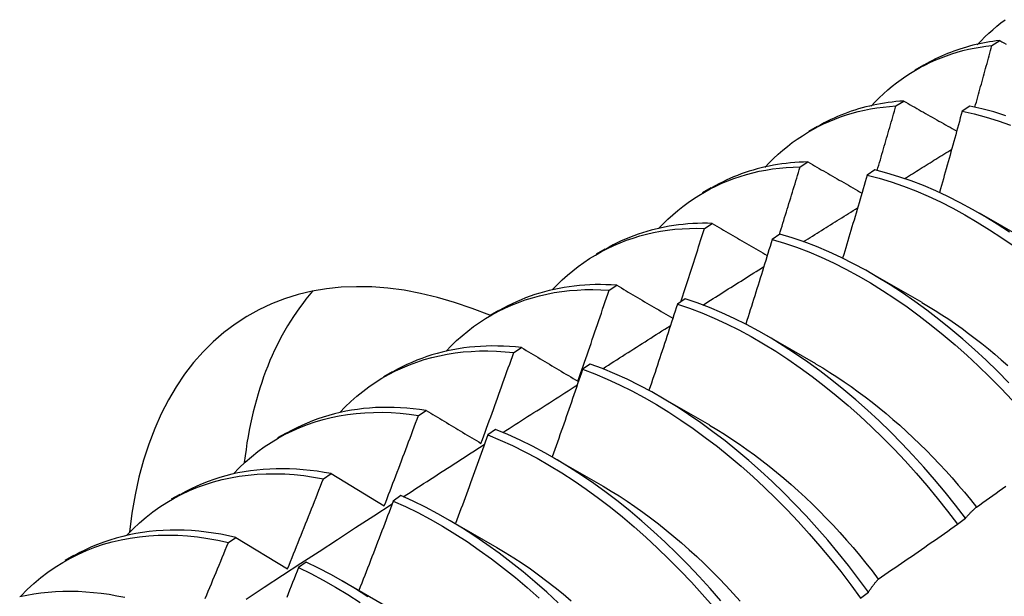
# Model space of a CAD drawing. Header units: inches. Extents: x 2 to 144, y 2 to 93.
# Tile 46 of 56: x 121.061 to 121.384, y 50.04 to 50.229. Entities that reach past the tile are written whole.
import ezdxf

# ---------------------------------------------------------------- set-up
doc = ezdxf.new("R2010")
doc.units = ezdxf.units.IN
doc.header["$LTSCALE"] = 8.616264
doc.header["$MEASUREMENT"] = 0
doc.layers.add('Visible Edges(ANSI)', color=7, linetype='Continuous', lineweight=25)

msp = doc.modelspace()

# ---------------------------------------------------------------- linework, layer by layer
at = {"layer": 'Visible Edges(ANSI)'}
for p, q in [((121.37952, 50.22073), (121.38206, 50.22232)), ((121.35436, 50.21276), (121.35717, 50.21438)), ((121.34808, 50.2009), (121.35062, 50.20251)), ((121.37229, 50.20086), (121.36977, 50.19917)), ((121.31956, 50.19267), (121.32238, 50.19429)), ((121.3167, 50.18092), (121.31923, 50.18254)), ((121.34116, 50.17995), (121.33865, 50.17826)), ((121.28476, 50.17258), (121.28758, 50.1742)), ((121.37535, 50.1659), (121.39136, 50.15668)), ((121.28537, 50.16079), (121.2879, 50.16242)), ((121.31007, 50.1589), (121.30756, 50.15719)), ((121.24997, 50.15248), (121.25278, 50.15411)), ((121.34055, 50.14581), (121.35656, 50.13659)), ((121.25409, 50.1405), (121.25662, 50.14215)), ((121.279, 50.13769), (121.27649, 50.13597)), ((121.21517, 50.13239), (121.21798, 50.13402)), ((121.30575, 50.12572), (121.32176, 50.1165)), ((121.22285, 50.12006), (121.22538, 50.12172)), ((121.18037, 50.1123), (121.18318, 50.11393)), ((121.24795, 50.11634), (121.24544, 50.11461)), ((121.27095, 50.10563), (121.28696, 50.09641)), ((121.19166, 50.09947), (121.19418, 50.10114)), ((121.14557, 50.09221), (121.14838, 50.09384)), ((121.21692, 50.09484), (121.21442, 50.0931)), ((121.23615, 50.08554), (121.25216, 50.07632)), ((121.1605, 50.07872), (121.16302, 50.08041)), ((121.16302, 50.08041), (121.18045, 50.06984)), ((121.11077, 50.07212), (121.11358, 50.07374)), ((121.18591, 50.0732), (121.1834, 50.07145)), ((121.20135, 50.06544), (121.21737, 50.05623)), ((121.36826, 50.06385), (121.37082, 50.0658)), ((121.12938, 50.05783), (121.13189, 50.05952)), ((121.13189, 50.05952), (121.14878, 50.04921)), ((121.07597, 50.05203), (121.07879, 50.05365)), ((121.1549, 50.05142), (121.1524, 50.04965)), ((121.16656, 50.04535), (121.18257, 50.03614)), ((121.33647, 50.03962), (121.33904, 50.04158))]:
    msp.add_line(p, q, dxfattribs=at)
at = {"layer": 'Visible Edges(ANSI)', "flags": 128}
for points in [[(121.37473, 50.22095), (121.37595, 50.22225), (121.37719, 50.2235), (121.37846, 50.22471), (121.37976, 50.22589), (121.38109, 50.22702), (121.38245, 50.22812), (121.38383, 50.22917)], [(121.33993, 50.20086), (121.34124, 50.20225), (121.34258, 50.20359), (121.34396, 50.20489), (121.34537, 50.20614), (121.34681, 50.20734), (121.34828, 50.2085), (121.34979, 50.20961), (121.35132, 50.21067), (121.35288, 50.21168), (121.35447, 50.21265), (121.35609, 50.21356), (121.35773, 50.21442), (121.35941, 50.21524), (121.36111, 50.216), (121.36284, 50.21671), (121.36459, 50.21737), (121.36637, 50.21798), (121.36818, 50.21853), (121.37001, 50.21903), (121.37186, 50.21948), (121.37374, 50.21987), (121.37565, 50.22021), (121.37757, 50.2205), (121.37952, 50.22073)], [(121.38206, 50.22232), (121.38093, 50.22219), (121.37981, 50.22204), (121.3787, 50.22188), (121.3776, 50.22169), (121.3765, 50.22149), (121.37541, 50.22127), (121.37433, 50.22103), (121.37326, 50.22077), (121.37219, 50.22049), (121.37114, 50.2202), (121.37009, 50.21989), (121.36905, 50.21956), (121.36802, 50.21921), (121.367, 50.21885), (121.36598, 50.21846), (121.36498, 50.21806), (121.36398, 50.21765), (121.36299, 50.21721), (121.36201, 50.21676), (121.36104, 50.2163), (121.36008, 50.21581), (121.35913, 50.21531), (121.35819, 50.21479), (121.35726, 50.21426)], [(121.37394, 50.20051), (121.37418, 50.20135), (121.37441, 50.20219), (121.37465, 50.20304), (121.37489, 50.20388), (121.37512, 50.20472), (121.37536, 50.20556), (121.37559, 50.20641), (121.37582, 50.20725), (121.37606, 50.20809), (121.37629, 50.20893), (121.37652, 50.20978), (121.37676, 50.21062), (121.37699, 50.21146), (121.37722, 50.2123), (121.37745, 50.21315), (121.37768, 50.21399), (121.37791, 50.21483), (121.37814, 50.21567), (121.37837, 50.21652), (121.3786, 50.21736), (121.37883, 50.2182), (121.37906, 50.21904), (121.37929, 50.21988), (121.37952, 50.22073)], [(121.38206, 50.22232), (121.38276, 50.22193), (121.38347, 50.22153), (121.38417, 50.22114)], [(121.30512, 50.18078), (121.30653, 50.18226), (121.30797, 50.18369), (121.30946, 50.18507), (121.31098, 50.18639), (121.31253, 50.18766), (121.31412, 50.18888), (121.31575, 50.19004), (121.31741, 50.19115), (121.3191, 50.1922), (121.32082, 50.19319), (121.32258, 50.19413), (121.32437, 50.19501), (121.32619, 50.19583), (121.32804, 50.19659), (121.32992, 50.1973), (121.33183, 50.19794), (121.33377, 50.19853), (121.33573, 50.19905), (121.33773, 50.19952), (121.33975, 50.19992), (121.34179, 50.20026), (121.34386, 50.20054), (121.34596, 50.20075), (121.34808, 50.2009)], [(121.35062, 50.20251), (121.34933, 50.20242), (121.34806, 50.20231), (121.34679, 50.20217), (121.34553, 50.20201), (121.34428, 50.20183), (121.34304, 50.20163), (121.3418, 50.2014), (121.34058, 50.20115), (121.33937, 50.20088), (121.33817, 50.20058), (121.33698, 50.20027), (121.3358, 50.19993), (121.33462, 50.19956), (121.33346, 50.19918), (121.33231, 50.19877), (121.33118, 50.19834), (121.33005, 50.19789), (121.32893, 50.19742), (121.32782, 50.19693), (121.32673, 50.19642), (121.32565, 50.19588), (121.32458, 50.19533), (121.32352, 50.19475), (121.32247, 50.19415)], [(121.34192, 50.17977), (121.34218, 50.18065), (121.34245, 50.18153), (121.34271, 50.18241), (121.34297, 50.18329), (121.34323, 50.18417), (121.34348, 50.18505), (121.34374, 50.18593), (121.344, 50.18681), (121.34426, 50.18769), (121.34452, 50.18857), (121.34477, 50.18945), (121.34503, 50.19033), (121.34529, 50.19121), (121.34554, 50.19209), (121.3458, 50.19298), (121.34605, 50.19386), (121.34631, 50.19474), (121.34656, 50.19562), (121.34682, 50.1965), (121.34707, 50.19738), (121.34732, 50.19826), (121.34758, 50.19914), (121.34783, 50.20002), (121.34808, 50.2009)], [(121.35062, 50.20251), (121.35134, 50.2021), (121.35205, 50.20169), (121.35277, 50.20128), (121.35349, 50.20088), (121.35421, 50.20047), (121.35493, 50.20006), (121.35565, 50.19965), (121.35637, 50.19924), (121.35709, 50.19883), (121.35781, 50.19842), (121.35854, 50.19801), (121.35926, 50.1976), (121.35998, 50.19719), (121.36071, 50.19678), (121.36143, 50.19637), (121.36216, 50.19596), (121.36289, 50.19555), (121.36361, 50.19514), (121.36434, 50.19473), (121.36507, 50.19432), (121.36579, 50.19391), (121.36652, 50.19349), (121.36725, 50.19308), (121.36798, 50.19267)], [(121.3841, 50.19771), (121.38013, 50.19893), (121.37619, 50.19998), (121.37229, 50.20086)], [(121.36977, 50.19917), (121.36947, 50.19806), (121.36916, 50.19696), (121.36886, 50.19585), (121.36855, 50.19474), (121.36825, 50.19363), (121.36794, 50.19253), (121.36764, 50.19142), (121.36733, 50.19031), (121.36702, 50.1892), (121.36671, 50.18809), (121.36641, 50.18699), (121.3661, 50.18588), (121.36579, 50.18477), (121.36548, 50.18366), (121.36517, 50.18256), (121.36485, 50.18145), (121.36454, 50.18034), (121.36423, 50.17923), (121.36392, 50.17812), (121.3636, 50.17701), (121.36329, 50.17591), (121.36297, 50.1748), (121.36266, 50.17369), (121.36234, 50.17258)], [(121.36977, 50.19917), (121.37368, 50.19829), (121.37762, 50.19722), (121.38159, 50.19599), (121.38558, 50.19458)], [(121.3509, 50.17711), (121.35155, 50.17751), (121.35219, 50.17791), (121.35283, 50.17831), (121.35347, 50.17871), (121.35412, 50.17911), (121.35476, 50.17951), (121.3554, 50.17991), (121.35604, 50.18031), (121.35669, 50.1807), (121.35733, 50.1811), (121.35797, 50.1815), (121.35861, 50.1819), (121.35925, 50.1823), (121.3599, 50.1827), (121.36054, 50.1831), (121.36118, 50.1835), (121.36182, 50.1839), (121.36247, 50.18429), (121.36311, 50.18469), (121.36375, 50.18509), (121.36439, 50.18549), (121.36504, 50.18589), (121.36568, 50.18629), (121.36632, 50.18668)], [(121.27031, 50.16069), (121.27182, 50.16227), (121.27336, 50.16379), (121.27495, 50.16524), (121.27658, 50.16664), (121.27826, 50.16797), (121.27997, 50.16925), (121.28172, 50.17046), (121.28351, 50.17161), (121.28533, 50.17269), (121.28719, 50.17371), (121.28909, 50.17467), (121.29102, 50.17556), (121.29299, 50.17638), (121.29499, 50.17714), (121.29703, 50.17783), (121.2991, 50.17845), (121.30119, 50.179), (121.30332, 50.17949), (121.30548, 50.1799), (121.30767, 50.18025), (121.30989, 50.18053), (121.31213, 50.18073), (121.3144, 50.18086), (121.3167, 50.18092)], [(121.31923, 50.18254), (121.31778, 50.18251), (121.31635, 50.18244), (121.31492, 50.18235), (121.3135, 50.18223), (121.31209, 50.18208), (121.31069, 50.1819), (121.30931, 50.1817), (121.30794, 50.18147), (121.30657, 50.1812), (121.30522, 50.18092), (121.30389, 50.1806), (121.30256, 50.18026), (121.30125, 50.17988), (121.29995, 50.17949), (121.29866, 50.17906), (121.29738, 50.17861), (121.29612, 50.17813), (121.29487, 50.17762), (121.29364, 50.17709), (121.29242, 50.17653), (121.29121, 50.17595), (121.29002, 50.17534), (121.28884, 50.17471), (121.28767, 50.17404)], [(121.30989, 50.15878), (121.31018, 50.1597), (121.31047, 50.16062), (121.31076, 50.16155), (121.31104, 50.16247), (121.31133, 50.16339), (121.31162, 50.16431), (121.3119, 50.16524), (121.31219, 50.16616), (121.31248, 50.16708), (121.31276, 50.168), (121.31304, 50.16893), (121.31333, 50.16985), (121.31361, 50.17077), (121.31389, 50.17169), (121.31418, 50.17262), (121.31446, 50.17354), (121.31474, 50.17446), (121.31502, 50.17538), (121.3153, 50.17631), (121.31558, 50.17723), (121.31586, 50.17815), (121.31614, 50.17908), (121.31642, 50.18), (121.3167, 50.18092)], [(121.31923, 50.18254), (121.31997, 50.18212), (121.3207, 50.1817), (121.32143, 50.18128), (121.32216, 50.18085), (121.32289, 50.18043), (121.32363, 50.18001), (121.32436, 50.17959), (121.3251, 50.17916), (121.32583, 50.17874), (121.32657, 50.17832), (121.3273, 50.17789), (121.32804, 50.17747), (121.32878, 50.17705), (121.32952, 50.17662), (121.33026, 50.1762), (121.331, 50.17577), (121.33174, 50.17535), (121.33248, 50.17492), (121.33322, 50.1745), (121.33396, 50.17407), (121.3347, 50.17365), (121.33545, 50.17322), (121.33619, 50.17279), (121.33694, 50.17237)], [(121.33865, 50.17826), (121.33832, 50.17712), (121.33799, 50.17599), (121.33766, 50.17486), (121.33733, 50.17372), (121.337, 50.17259), (121.33667, 50.17146), (121.33634, 50.17032), (121.33601, 50.16919), (121.33567, 50.16806), (121.33534, 50.16692), (121.33501, 50.16579), (121.33467, 50.16466), (121.33434, 50.16352), (121.334, 50.16239), (121.33367, 50.16126), (121.33333, 50.16013), (121.33299, 50.15899), (121.33265, 50.15786), (121.33231, 50.15673), (121.33197, 50.15559), (121.33163, 50.15446), (121.33129, 50.15333), (121.33095, 50.15219), (121.33061, 50.15106)], [(121.33865, 50.17826), (121.34259, 50.17721), (121.34656, 50.17599), (121.35055, 50.1746), (121.35456, 50.17304), (121.35858, 50.17131), (121.36262, 50.16943), (121.36666, 50.16739), (121.37069, 50.16519), (121.37473, 50.16285), (121.37875, 50.16036), (121.38277, 50.15772), (121.38676, 50.15495)], [(121.38527, 50.15955), (121.38126, 50.16217), (121.37723, 50.16465), (121.3732, 50.16699), (121.36916, 50.16917), (121.36512, 50.1712), (121.36109, 50.17307), (121.35707, 50.17478), (121.35306, 50.17633), (121.34907, 50.17771), (121.3451, 50.17892), (121.34116, 50.17995)], [(121.3178, 50.15643), (121.31854, 50.15689), (121.31928, 50.15735), (121.32001, 50.15781), (121.32075, 50.15828), (121.32149, 50.15874), (121.32223, 50.1592), (121.32297, 50.15966), (121.3237, 50.16013), (121.32444, 50.16059), (121.32518, 50.16105), (121.32592, 50.16151), (121.32666, 50.16198), (121.3274, 50.16244), (121.32813, 50.1629), (121.32887, 50.16336), (121.32961, 50.16382), (121.33035, 50.16429), (121.33109, 50.16475), (121.33183, 50.16521), (121.33256, 50.16567), (121.3333, 50.16613), (121.33404, 50.16659), (121.33478, 50.16706), (121.33552, 50.16752)], [(121.2879, 50.16242), (121.28629, 50.16245), (121.28468, 50.16245), (121.28309, 50.16241), (121.28151, 50.16234), (121.27994, 50.16223), (121.27839, 50.16209), (121.27684, 50.16192), (121.27532, 50.16171), (121.2738, 50.16147), (121.2723, 50.1612), (121.27081, 50.16089), (121.26934, 50.16055), (121.26788, 50.16017), (121.26644, 50.15977), (121.26501, 50.15933), (121.2636, 50.15886), (121.2622, 50.15835), (121.26082, 50.15782), (121.25945, 50.15725), (121.25811, 50.15665), (121.25677, 50.15602), (121.25546, 50.15536), (121.25416, 50.15467), (121.25288, 50.15394)], [(121.2879, 50.16242), (121.28865, 50.16199), (121.28939, 50.16155), (121.29013, 50.16112), (121.29088, 50.16068), (121.29163, 50.16025), (121.29237, 50.15981), (121.29312, 50.15937), (121.29387, 50.15894), (121.29462, 50.1585), (121.29537, 50.15806), (121.29612, 50.15763), (121.29687, 50.15719), (121.29762, 50.15675), (121.29838, 50.15631), (121.29913, 50.15587), (121.29988, 50.15544), (121.30064, 50.155), (121.30139, 50.15456), (121.30215, 50.15412), (121.30291, 50.15368), (121.30366, 50.15324), (121.30442, 50.1528), (121.30518, 50.15236), (121.30594, 50.15192)], [(121.2355, 50.14062), (121.2371, 50.14229), (121.23875, 50.14389), (121.24045, 50.14542), (121.24219, 50.14689), (121.24398, 50.14829), (121.24581, 50.14961), (121.24769, 50.15087), (121.24961, 50.15205), (121.25157, 50.15317), (121.25358, 50.15421), (121.25562, 50.15517), (121.2577, 50.15607), (121.25982, 50.15689), (121.26197, 50.15763), (121.26417, 50.1583), (121.26639, 50.15889), (121.26866, 50.1594), (121.27095, 50.15984), (121.27328, 50.1602), (121.27564, 50.16048), (121.27803, 50.16068), (121.28045, 50.16079), (121.2829, 50.16083), (121.28537, 50.16079)], [(121.27756, 50.13671), (121.27789, 50.13771), (121.27822, 50.13871), (121.27855, 50.13972), (121.27888, 50.14072), (121.27921, 50.14172), (121.27954, 50.14273), (121.27987, 50.14373), (121.2802, 50.14473), (121.28053, 50.14573), (121.28085, 50.14674), (121.28118, 50.14774), (121.2815, 50.14874), (121.28183, 50.14975), (121.28215, 50.15075), (121.28248, 50.15176), (121.2828, 50.15276), (121.28313, 50.15376), (121.28345, 50.15477), (121.28377, 50.15577), (121.28409, 50.15677), (121.28441, 50.15778), (121.28473, 50.15878), (121.28505, 50.15978), (121.28537, 50.16079)], [(121.38503, 50.11021), (121.38134, 50.11395), (121.37759, 50.11759), (121.37379, 50.12111), (121.36995, 50.12451), (121.36607, 50.12779), (121.36215, 50.13095), (121.3582, 50.13398), (121.35423, 50.13687), (121.35023, 50.13963), (121.34622, 50.14225), (121.34219, 50.14472), (121.33816, 50.14705), (121.33412, 50.14922), (121.33008, 50.15124), (121.32605, 50.15311), (121.32203, 50.15481), (121.31802, 50.15634), (121.31403, 50.15771), (121.31007, 50.1589)], [(121.30756, 50.15719), (121.3072, 50.15603), (121.30685, 50.15488), (121.30649, 50.15372), (121.30614, 50.15256), (121.30578, 50.15141), (121.30542, 50.15025), (121.30507, 50.14909), (121.30471, 50.14794), (121.30435, 50.14678), (121.30399, 50.14563), (121.30363, 50.14447), (121.30327, 50.14331), (121.30291, 50.14216), (121.30255, 50.141), (121.30218, 50.13984), (121.30182, 50.13869), (121.30146, 50.13753), (121.30109, 50.13638), (121.30073, 50.13522), (121.30036, 50.13406), (121.3, 50.13291), (121.29963, 50.13175), (121.29926, 50.1306), (121.29889, 50.12944)], [(121.30756, 50.15719), (121.31152, 50.15599), (121.31551, 50.15461), (121.31952, 50.15306), (121.32355, 50.15135), (121.32758, 50.14947), (121.33162, 50.14744), (121.33566, 50.14525), (121.33969, 50.14291), (121.34371, 50.14043), (121.34773, 50.1378), (121.35172, 50.13503), (121.35569, 50.13213), (121.35964, 50.12909), (121.36355, 50.12592), (121.36743, 50.12263), (121.37127, 50.11922), (121.37506, 50.11569), (121.37881, 50.11205), (121.3825, 50.1083), (121.38613, 50.10444)], [(121.28484, 50.13566), (121.28567, 50.13619), (121.2865, 50.13671), (121.28733, 50.13724), (121.28817, 50.13776), (121.289, 50.13829), (121.28983, 50.13882), (121.29066, 50.13934), (121.29149, 50.13987), (121.29233, 50.14039), (121.29316, 50.14092), (121.29399, 50.14144), (121.29482, 50.14197), (121.29566, 50.14249), (121.29649, 50.14302), (121.29732, 50.14354), (121.29815, 50.14407), (121.29899, 50.14459), (121.29982, 50.14512), (121.30065, 50.14564), (121.30148, 50.14617), (121.30232, 50.14669), (121.30315, 50.14722), (121.30398, 50.14774), (121.30481, 50.14826)], [(121.25662, 50.14215), (121.25483, 50.14226), (121.25306, 50.14233), (121.2513, 50.14236), (121.24956, 50.14234), (121.24783, 50.14229), (121.24611, 50.1422), (121.24441, 50.14206), (121.24272, 50.14189), (121.24105, 50.14168), (121.2394, 50.14142), (121.23776, 50.14113), (121.23614, 50.1408), (121.23453, 50.14043), (121.23294, 50.14002), (121.23137, 50.13957), (121.22982, 50.13909), (121.22829, 50.13856), (121.22677, 50.138), (121.22527, 50.1374), (121.22379, 50.13676), (121.22233, 50.13609), (121.2209, 50.13538), (121.21948, 50.13463), (121.21808, 50.13385)], [(121.20069, 50.12054), (121.20239, 50.1223), (121.20414, 50.12399), (121.20594, 50.1256), (121.2078, 50.12714), (121.20971, 50.12859), (121.21167, 50.12997), (121.21367, 50.13127), (121.21573, 50.13248), (121.21783, 50.13362), (121.21997, 50.13468), (121.22216, 50.13565), (121.22439, 50.13654), (121.22666, 50.13735), (121.22898, 50.13807), (121.23133, 50.13871), (121.23372, 50.13926), (121.23615, 50.13972), (121.23861, 50.1401), (121.24111, 50.14039), (121.24365, 50.14059), (121.24621, 50.14071), (121.24881, 50.14073), (121.25144, 50.14066), (121.25409, 50.1405)], [(121.24387, 50.1107), (121.24431, 50.11194), (121.24474, 50.11318), (121.24518, 50.11442), (121.24561, 50.11566), (121.24604, 50.1169), (121.24647, 50.11815), (121.2469, 50.11939), (121.24733, 50.12063), (121.24776, 50.12187), (121.24819, 50.12311), (121.24861, 50.12435), (121.24904, 50.12559), (121.24947, 50.12684), (121.24989, 50.12808), (121.25031, 50.12932), (121.25074, 50.13056), (121.25116, 50.1318), (121.25158, 50.13305), (121.252, 50.13429), (121.25242, 50.13553), (121.25284, 50.13677), (121.25326, 50.13802), (121.25367, 50.13926), (121.25409, 50.1405)], [(121.25662, 50.14215), (121.25737, 50.1417), (121.25813, 50.14125), (121.25889, 50.1408), (121.25965, 50.14036), (121.26041, 50.13991), (121.26117, 50.13946), (121.26193, 50.13901), (121.26269, 50.13856), (121.26345, 50.13811), (121.26422, 50.13766), (121.26498, 50.13721), (121.26575, 50.13676), (121.26651, 50.13631), (121.26728, 50.13586), (121.26805, 50.1354), (121.26881, 50.13495), (121.26958, 50.1345), (121.27035, 50.13405), (121.27112, 50.13359), (121.27189, 50.13314), (121.27266, 50.13269), (121.27344, 50.13223), (121.27421, 50.13178), (121.27498, 50.13132)], [(121.27649, 50.13597), (121.27611, 50.1348), (121.27573, 50.13362), (121.27535, 50.13244), (121.27497, 50.13126), (121.27458, 50.13009), (121.2742, 50.12891), (121.27382, 50.12773), (121.27343, 50.12655), (121.27304, 50.12538), (121.27266, 50.1242), (121.27227, 50.12302), (121.27188, 50.12185), (121.2715, 50.12067), (121.27111, 50.11949), (121.27072, 50.11832), (121.27033, 50.11714), (121.26994, 50.11596), (121.26955, 50.11479), (121.26915, 50.11361), (121.26876, 50.11243), (121.26837, 50.11126), (121.26797, 50.11008), (121.26758, 50.1089), (121.26718, 50.10773)], [(121.27649, 50.13597), (121.28048, 50.13461), (121.28449, 50.13308), (121.28851, 50.13138), (121.29254, 50.12952), (121.29658, 50.12749), (121.30062, 50.12531), (121.30465, 50.12298), (121.30868, 50.1205), (121.31269, 50.11788), (121.31668, 50.11512), (121.32066, 50.11222), (121.3246, 50.10918), (121.32852, 50.10602), (121.3324, 50.10274), (121.33624, 50.09933), (121.34003, 50.0958), (121.34378, 50.09216), (121.34747, 50.08842), (121.35111, 50.08456), (121.35468, 50.08061), (121.35819, 50.07655), (121.36162, 50.07241), (121.36498, 50.06817), (121.36826, 50.06385)], [(121.37082, 50.0658), (121.36754, 50.07012), (121.36418, 50.07435), (121.36074, 50.07849), (121.35722, 50.08254), (121.35365, 50.08648), (121.35001, 50.09033), (121.34631, 50.09407), (121.34256, 50.0977), (121.33876, 50.10121), (121.33492, 50.10461), (121.33103, 50.10789), (121.32712, 50.11104), (121.32317, 50.11406), (121.31919, 50.11695), (121.3152, 50.11971), (121.31118, 50.12232), (121.30716, 50.12479), (121.30312, 50.12711), (121.29908, 50.12927), (121.29505, 50.13129), (121.29102, 50.13314), (121.28699, 50.13483), (121.28299, 50.13635), (121.279, 50.13769)], [(121.35655, 50.13651), (121.35875, 50.1352), (121.36096, 50.13385), (121.36316, 50.13244), (121.36535, 50.13099), (121.36754, 50.12949), (121.36972, 50.12794), (121.37189, 50.12635), (121.37405, 50.12471), (121.3762, 50.12303), (121.37834, 50.1213), (121.38047, 50.11953), (121.38258, 50.11771), (121.38468, 50.11586)], [(121.25201, 50.11481), (121.25293, 50.1154), (121.25386, 50.11599), (121.25478, 50.11658), (121.25571, 50.11717), (121.25663, 50.11776), (121.25756, 50.11835), (121.25848, 50.11893), (121.25941, 50.11952), (121.26033, 50.12011), (121.26126, 50.1207), (121.26218, 50.12129), (121.26311, 50.12188), (121.26403, 50.12247), (121.26496, 50.12305), (121.26588, 50.12364), (121.26681, 50.12423), (121.26773, 50.12482), (121.26866, 50.12541), (121.26958, 50.12599), (121.27051, 50.12658), (121.27143, 50.12717), (121.27236, 50.12775), (121.27329, 50.12834), (121.27421, 50.12893)], [(121.16588, 50.10047), (121.16767, 50.10233), (121.16953, 50.1041), (121.17144, 50.10578), (121.17341, 50.10738), (121.17544, 50.1089), (121.17752, 50.11032), (121.17966, 50.11166), (121.18185, 50.1129), (121.18409, 50.11406), (121.18638, 50.11512), (121.18872, 50.1161), (121.1911, 50.11698), (121.19353, 50.11777), (121.196, 50.11846), (121.19852, 50.11906), (121.20108, 50.11956), (121.20368, 50.11997), (121.20631, 50.12028), (121.20898, 50.12049), (121.21169, 50.12061), (121.21444, 50.12062), (121.21721, 50.12054), (121.22002, 50.12035), (121.22285, 50.12006)], [(121.22538, 50.12172), (121.22342, 50.12192), (121.22148, 50.12208), (121.21956, 50.12218), (121.21764, 50.12224), (121.21575, 50.12225), (121.21387, 50.12221), (121.21201, 50.12213), (121.21016, 50.122), (121.20833, 50.12182), (121.20652, 50.1216), (121.20473, 50.12133), (121.20295, 50.12101), (121.2012, 50.12065), (121.19946, 50.12025), (121.19774, 50.1198), (121.19605, 50.1193), (121.19437, 50.11876), (121.19272, 50.11818), (121.19109, 50.11755), (121.18948, 50.11688), (121.1879, 50.11616), (121.18633, 50.1154), (121.18479, 50.1146), (121.18328, 50.11375)], [(121.21214, 50.09034), (121.2126, 50.09157), (121.21305, 50.09281), (121.21351, 50.09405), (121.21396, 50.09528), (121.21441, 50.09652), (121.21487, 50.09776), (121.21532, 50.099), (121.21577, 50.10023), (121.21622, 50.10147), (121.21666, 50.10271), (121.21711, 50.10395), (121.21756, 50.10519), (121.218, 50.10643), (121.21845, 50.10767), (121.21889, 50.1089), (121.21934, 50.11014), (121.21978, 50.11138), (121.22022, 50.11262), (121.22066, 50.11386), (121.2211, 50.1151), (121.22154, 50.11634), (121.22198, 50.11758), (121.22242, 50.11882), (121.22285, 50.12006)], [(121.22538, 50.12172), (121.22614, 50.12126), (121.2269, 50.12081), (121.22766, 50.12035), (121.22843, 50.1199), (121.22919, 50.11944), (121.22996, 50.11899), (121.23072, 50.11853), (121.23149, 50.11807), (121.23226, 50.11761), (121.23303, 50.11716), (121.2338, 50.1167), (121.23457, 50.11624), (121.23534, 50.11578), (121.23611, 50.11532), (121.23688, 50.11486), (121.23766, 50.1144), (121.23843, 50.11394), (121.23921, 50.11348), (121.23998, 50.11302), (121.24076, 50.11255), (121.24154, 50.11209), (121.24231, 50.11163), (121.24309, 50.11117), (121.24387, 50.1107)], [(121.32175, 50.11643), (121.32409, 50.11504), (121.32643, 50.1136), (121.32876, 50.1121), (121.33109, 50.11054), (121.33341, 50.10893), (121.33572, 50.10727), (121.33802, 50.10556), (121.34031, 50.10379), (121.34259, 50.10198), (121.34485, 50.10012), (121.3471, 50.0982), (121.34933, 50.09625), (121.35155, 50.09424), (121.35374, 50.09219), (121.35592, 50.0901), (121.35808, 50.08796), (121.36021, 50.08578), (121.36232, 50.08356), (121.36441, 50.0813), (121.36647, 50.07901), (121.36851, 50.07667), (121.37051, 50.0743), (121.37249, 50.07189), (121.37444, 50.06944)], [(121.24544, 50.11461), (121.24504, 50.11341), (121.24463, 50.11222), (121.24422, 50.11102), (121.24381, 50.10982), (121.2434, 50.10863), (121.24299, 50.10743), (121.24258, 50.10624), (121.24217, 50.10504), (121.24176, 50.10384), (121.24134, 50.10265), (121.24093, 50.10145), (121.24051, 50.10026), (121.2401, 50.09906), (121.23968, 50.09787), (121.23926, 50.09667), (121.23885, 50.09548), (121.23843, 50.09428), (121.23801, 50.09309), (121.23759, 50.09189), (121.23717, 50.0907), (121.23675, 50.0895), (121.23633, 50.08831), (121.2359, 50.08711), (121.23548, 50.08592)], [(121.24544, 50.11461), (121.24945, 50.11309), (121.25348, 50.11141), (121.25751, 50.10956), (121.26154, 50.10755), (121.26558, 50.10538), (121.26962, 50.10305), (121.27364, 50.10058), (121.27765, 50.09796), (121.28165, 50.09521), (121.28562, 50.09231), (121.28957, 50.08928), (121.29348, 50.08612), (121.29737, 50.08284), (121.30121, 50.07944), (121.30501, 50.07592), (121.30875, 50.07228), (121.31245, 50.06854), (121.31609, 50.06469), (121.31967, 50.06074), (121.32318, 50.05669), (121.32662, 50.05255), (121.32998, 50.04832), (121.33327, 50.04401), (121.33647, 50.03962)], [(121.33904, 50.04158), (121.33583, 50.04596), (121.33254, 50.05027), (121.32917, 50.05449), (121.32573, 50.05863), (121.32221, 50.06267), (121.31863, 50.06661), (121.31498, 50.07045), (121.31128, 50.07419), (121.30753, 50.07781), (121.30373, 50.08132), (121.29988, 50.08472), (121.296, 50.08799), (121.29208, 50.09114), (121.28813, 50.09416), (121.28416, 50.09704), (121.28016, 50.09979), (121.27615, 50.1024), (121.27212, 50.10486), (121.26809, 50.10717), (121.26405, 50.10933), (121.26001, 50.11133), (121.25598, 50.11317), (121.25196, 50.11484), (121.24795, 50.11634)], [(121.2193, 50.09387), (121.22031, 50.09453), (121.22133, 50.09518), (121.22235, 50.09583), (121.22336, 50.09649), (121.22438, 50.09714), (121.2254, 50.09779), (121.22642, 50.09844), (121.22743, 50.0991), (121.22845, 50.09975), (121.22947, 50.1004), (121.23048, 50.10105), (121.2315, 50.1017), (121.23252, 50.10236), (121.23354, 50.10301), (121.23455, 50.10366), (121.23557, 50.10431), (121.23659, 50.10496), (121.23761, 50.10561), (121.23862, 50.10626), (121.23964, 50.10692), (121.24066, 50.10757), (121.24168, 50.10822), (121.2427, 50.10887), (121.24371, 50.10952)], [(121.13107, 50.0804), (121.13296, 50.08235), (121.13491, 50.0842), (121.13694, 50.08596), (121.13902, 50.08763), (121.14117, 50.0892), (121.14338, 50.09066), (121.14565, 50.09204), (121.14798, 50.09331), (121.15036, 50.09448), (121.1528, 50.09555), (121.15529, 50.09651), (121.15783, 50.09738), (121.16042, 50.09814), (121.16305, 50.0988), (121.16574, 50.09935), (121.16846, 50.0998), (121.17123, 50.10014), (121.17404, 50.10037), (121.17689, 50.1005), (121.17977, 50.10051), (121.1827, 50.10042), (121.18565, 50.10021), (121.18864, 50.0999), (121.19166, 50.09947)], [(121.19418, 50.10114), (121.19205, 50.10144), (121.18994, 50.10169), (121.18784, 50.10189), (121.18576, 50.10203), (121.1837, 50.10211), (121.18166, 50.10214), (121.17963, 50.10212), (121.17762, 50.10204), (121.17563, 50.10191), (121.17366, 50.10172), (121.17171, 50.10148), (121.16978, 50.10119), (121.16787, 50.10085), (121.16599, 50.10045), (121.16412, 50.1), (121.16229, 50.0995), (121.16047, 50.09895), (121.15868, 50.09835), (121.15691, 50.09769), (121.15517, 50.09699), (121.15346, 50.09623), (121.15177, 50.09543), (121.15011, 50.09457), (121.14848, 50.09366)], [(121.19418, 50.10114), (121.19492, 50.10069), (121.19566, 50.10025), (121.1964, 50.0998), (121.19714, 50.09935), (121.19788, 50.09891), (121.19863, 50.09846), (121.19937, 50.09801), (121.20011, 50.09756), (121.20086, 50.09712), (121.20161, 50.09667), (121.20235, 50.09622), (121.2031, 50.09577), (121.20385, 50.09532), (121.2046, 50.09487), (121.20535, 50.09442), (121.2061, 50.09396), (121.20685, 50.09351), (121.20761, 50.09306), (121.20836, 50.09261), (121.20912, 50.09215), (121.20987, 50.0917), (121.21063, 50.09125), (121.21139, 50.09079), (121.21214, 50.09034)], [(121.18045, 50.06984), (121.18092, 50.07107), (121.1814, 50.0723), (121.18188, 50.07354), (121.18235, 50.07477), (121.18282, 50.076), (121.1833, 50.07724), (121.18377, 50.07847), (121.18424, 50.0797), (121.18471, 50.08094), (121.18518, 50.08217), (121.18565, 50.08341), (121.18611, 50.08464), (121.18658, 50.08588), (121.18705, 50.08711), (121.18751, 50.08835), (121.18798, 50.08958), (121.18844, 50.09082), (121.1889, 50.09205), (121.18936, 50.09329), (121.18982, 50.09452), (121.19028, 50.09576), (121.19074, 50.097), (121.1912, 50.09823), (121.19166, 50.09947)], [(121.29071, 50.03877), (121.28719, 50.0428), (121.28361, 50.04674), (121.27996, 50.05057), (121.27626, 50.0543), (121.2725, 50.05793), (121.2687, 50.06143), (121.26485, 50.06483), (121.26097, 50.0681), (121.25705, 50.07124), (121.2531, 50.07425), (121.24912, 50.07713), (121.24512, 50.07987), (121.24111, 50.08247), (121.23708, 50.08493), (121.23305, 50.08723), (121.22901, 50.08937), (121.22498, 50.09136), (121.22094, 50.09319), (121.21692, 50.09484)], [(121.28695, 50.09635), (121.28943, 50.09488), (121.2919, 50.09335), (121.29437, 50.09175), (121.29683, 50.09009), (121.29928, 50.08837), (121.30172, 50.08659), (121.30415, 50.08476), (121.30657, 50.08287), (121.30897, 50.08092), (121.31136, 50.07892), (121.31372, 50.07686), (121.31607, 50.07476), (121.3184, 50.0726), (121.32071, 50.07039), (121.323, 50.06814), (121.32526, 50.06584), (121.32749, 50.06349), (121.3297, 50.0611), (121.33188, 50.05867), (121.33403, 50.05619), (121.33615, 50.05367), (121.33823, 50.05112), (121.34029, 50.04852), (121.3423, 50.04589)], [(121.21442, 50.0931), (121.21398, 50.09189), (121.21355, 50.09068), (121.21311, 50.08946), (121.21268, 50.08825), (121.21224, 50.08704), (121.2118, 50.08583), (121.21136, 50.08462), (121.21092, 50.0834), (121.21048, 50.08219), (121.21004, 50.08098), (121.2096, 50.07977), (121.20916, 50.07856), (121.20871, 50.07735), (121.20827, 50.07614), (121.20783, 50.07493), (121.20738, 50.07372), (121.20693, 50.07251), (121.20649, 50.0713), (121.20604, 50.07009), (121.20559, 50.06888), (121.20514, 50.06767), (121.20469, 50.06646), (121.20424, 50.06525), (121.20379, 50.06404)], [(121.21442, 50.0931), (121.21844, 50.09143), (121.22247, 50.08959), (121.22651, 50.08759), (121.23055, 50.08544), (121.23458, 50.08312), (121.2386, 50.08066), (121.24262, 50.07805), (121.24661, 50.0753), (121.25059, 50.07241), (121.25453, 50.06938), (121.25845, 50.06623), (121.26233, 50.06295), (121.26618, 50.05955), (121.26998, 50.05603), (121.27373, 50.0524), (121.27743, 50.04866), (121.28107, 50.04482), (121.28465, 50.04087), (121.28817, 50.03683)], [(121.1867, 50.07285), (121.1878, 50.07357), (121.18891, 50.07428), (121.19002, 50.075), (121.19113, 50.07572), (121.19224, 50.07644), (121.19335, 50.07715), (121.19446, 50.07787), (121.19557, 50.07859), (121.19668, 50.0793), (121.19779, 50.08002), (121.1989, 50.08074), (121.20001, 50.08145), (121.20112, 50.08217), (121.20223, 50.08288), (121.20334, 50.0836), (121.20445, 50.08432), (121.20556, 50.08503), (121.20667, 50.08575), (121.20777, 50.08646), (121.20888, 50.08718), (121.20999, 50.08789), (121.2111, 50.08861), (121.21221, 50.08932), (121.21332, 50.09003)], [(121.16302, 50.08041), (121.16072, 50.08083), (121.15843, 50.08118), (121.15617, 50.08148), (121.15392, 50.08171), (121.15168, 50.08188), (121.14947, 50.08199), (121.14728, 50.08203), (121.1451, 50.08201), (121.14295, 50.08193), (121.14082, 50.08179), (121.13871, 50.08159), (121.13662, 50.08133), (121.13456, 50.08101), (121.13253, 50.08063), (121.13051, 50.08019), (121.12853, 50.07969), (121.12657, 50.07913), (121.12464, 50.07851), (121.12273, 50.07783), (121.12086, 50.0771), (121.11902, 50.0763), (121.1172, 50.07545), (121.11542, 50.07455), (121.11367, 50.07358)], [(121.09626, 50.06033), (121.09824, 50.06237), (121.1003, 50.06431), (121.10243, 50.06615), (121.10464, 50.06787), (121.10691, 50.06949), (121.10925, 50.071), (121.11165, 50.0724), (121.11412, 50.0737), (121.11664, 50.07488), (121.11923, 50.07594), (121.12187, 50.0769), (121.12457, 50.07774), (121.12732, 50.07847), (121.13012, 50.07909), (121.13298, 50.07958), (121.13587, 50.07996), (121.13882, 50.08023), (121.1418, 50.08037), (121.14483, 50.0804), (121.14789, 50.08031), (121.15099, 50.0801), (121.15413, 50.07976), (121.1573, 50.0793), (121.1605, 50.07872)], [(121.14878, 50.04921), (121.14928, 50.05044), (121.14978, 50.05167), (121.15028, 50.0529), (121.15077, 50.05412), (121.15127, 50.05535), (121.15176, 50.05658), (121.15225, 50.05781), (121.15274, 50.05904), (121.15323, 50.06026), (121.15372, 50.06149), (121.15421, 50.06272), (121.1547, 50.06395), (121.15519, 50.06518), (121.15568, 50.06641), (121.15616, 50.06764), (121.15665, 50.06887), (121.15713, 50.0701), (121.15762, 50.07133), (121.1581, 50.07256), (121.15858, 50.0738), (121.15906, 50.07503), (121.15954, 50.07626), (121.16002, 50.07749), (121.1605, 50.07872)], [(121.25215, 50.07627), (121.25477, 50.07472), (121.25738, 50.07309), (121.25998, 50.0714), (121.26257, 50.06964), (121.26515, 50.06781), (121.26772, 50.06591), (121.27028, 50.06395), (121.27282, 50.06193), (121.27535, 50.05985), (121.27786, 50.0577), (121.28034, 50.0555), (121.28281, 50.05324), (121.28525, 50.05093), (121.28767, 50.04856), (121.29006, 50.04615), (121.29242, 50.04368), (121.29475, 50.04116), (121.29705, 50.03859)], [(121.37444, 50.06944), (121.37551, 50.0702), (121.37658, 50.07097), (121.37765, 50.07173), (121.37872, 50.0725), (121.37979, 50.07326), (121.38086, 50.07403), (121.38193, 50.0748), (121.38299, 50.07557), (121.38406, 50.07634)], [(121.1834, 50.07145), (121.18294, 50.07022), (121.18248, 50.069), (121.18202, 50.06778), (121.18156, 50.06656), (121.18109, 50.06533), (121.18063, 50.06411), (121.18016, 50.06289), (121.1797, 50.06167), (121.17923, 50.06044), (121.17876, 50.05922), (121.17829, 50.058), (121.17782, 50.05678), (121.17735, 50.05556), (121.17688, 50.05434), (121.17641, 50.05312), (121.17594, 50.0519), (121.17547, 50.05068), (121.17499, 50.04946), (121.17452, 50.04824), (121.17404, 50.04702), (121.17357, 50.0458), (121.17309, 50.04458), (121.17261, 50.04336), (121.17214, 50.04214)], [(121.1834, 50.07145), (121.18744, 50.06963), (121.19147, 50.06764), (121.19551, 50.06549), (121.19955, 50.06319), (121.20357, 50.06074), (121.20758, 50.05813), (121.21158, 50.05539), (121.21555, 50.0525), (121.2195, 50.04949), (121.22342, 50.04634), (121.2273, 50.04306), (121.23115, 50.03966)], [(121.23747, 50.03805), (121.23367, 50.04155), (121.22982, 50.04494), (121.22594, 50.0482), (121.22201, 50.05134), (121.21806, 50.05435), (121.21409, 50.05722), (121.21009, 50.05996), (121.20608, 50.06255), (121.20205, 50.06499), (121.19802, 50.06728), (121.19398, 50.06942), (121.18994, 50.07139), (121.18591, 50.0732)], [(121.1352, 50.03932), (121.14117, 50.04323), (121.14715, 50.04714), (121.15313, 50.05104), (121.15911, 50.05494), (121.1651, 50.05883), (121.17108, 50.06272), (121.17706, 50.06661), (121.18305, 50.07049)], [(121.37082, 50.0658), (121.37097, 50.06596), (121.37111, 50.06613), (121.37126, 50.06629), (121.37141, 50.06645), (121.37155, 50.06661), (121.3717, 50.06677), (121.37185, 50.06693), (121.372, 50.06708), (121.37214, 50.06724), (121.37229, 50.06739), (121.37244, 50.06755), (121.37259, 50.0677), (121.37275, 50.06785), (121.3729, 50.068), (121.37305, 50.06815), (121.3732, 50.0683), (121.37335, 50.06845), (121.37351, 50.06859), (121.37366, 50.06874), (121.37382, 50.06888), (121.37397, 50.06902), (121.37413, 50.06916), (121.37428, 50.0693), (121.37444, 50.06944)], [(121.13189, 50.05952), (121.12942, 50.06007), (121.12696, 50.06055), (121.12452, 50.06095), (121.1221, 50.06129), (121.11969, 50.06155), (121.11731, 50.06174), (121.11495, 50.06186), (121.11261, 50.06192), (121.11029, 50.0619), (121.108, 50.06181), (121.10573, 50.06166), (121.10348, 50.06143), (121.10126, 50.06114), (121.09907, 50.06078), (121.09691, 50.06035), (121.09478, 50.05986), (121.09267, 50.05929), (121.0906, 50.05866), (121.08856, 50.05797), (121.08655, 50.0572), (121.08458, 50.05638), (121.08264, 50.05548), (121.08073, 50.05452), (121.07886, 50.0535)], [(121.3423, 50.04589), (121.34339, 50.04663), (121.34448, 50.04736), (121.34557, 50.0481), (121.34665, 50.04884), (121.34774, 50.04958), (121.34883, 50.05033), (121.34991, 50.05107), (121.351, 50.05181), (121.35208, 50.05256), (121.35316, 50.0533), (121.35425, 50.05405), (121.35533, 50.0548), (121.35641, 50.05555), (121.35749, 50.05629), (121.35857, 50.05705), (121.35965, 50.0578), (121.36073, 50.05855), (121.36181, 50.0593), (121.36288, 50.06006), (121.36396, 50.06081), (121.36503, 50.06157), (121.36611, 50.06233), (121.36718, 50.06309), (121.36826, 50.06385)], [(121.06145, 50.04025), (121.06353, 50.0424), (121.06569, 50.04442), (121.06793, 50.04633), (121.07025, 50.04811), (121.07265, 50.04978), (121.07512, 50.05133), (121.07766, 50.05276), (121.08026, 50.05407), (121.08294, 50.05526), (121.08568, 50.05632), (121.08848, 50.05726), (121.09133, 50.05807), (121.09425, 50.05876), (121.09722, 50.05932), (121.10024, 50.05976), (121.10331, 50.06006), (121.10643, 50.06024), (121.10959, 50.06029), (121.11279, 50.06021), (121.11604, 50.06), (121.11932, 50.05966), (121.12264, 50.05918), (121.12599, 50.05857), (121.12938, 50.05783)], [(121.12179, 50.03945), (121.1223, 50.04068), (121.12281, 50.0419), (121.12332, 50.04312), (121.12383, 50.04435), (121.12434, 50.04557), (121.12485, 50.0468), (121.12535, 50.04802), (121.12586, 50.04925), (121.12636, 50.05047), (121.12687, 50.0517), (121.12737, 50.05292), (121.12787, 50.05415), (121.12837, 50.05537), (121.12888, 50.0566), (121.12938, 50.05783)], [(121.21736, 50.05619), (121.22011, 50.05456), (121.22285, 50.05284), (121.22559, 50.05105), (121.22831, 50.04918), (121.23103, 50.04724), (121.23373, 50.04522), (121.23641, 50.04314), (121.23908, 50.04098), (121.24172, 50.03876)], [(121.1524, 50.04965), (121.15191, 50.04842), (121.15142, 50.04719), (121.15094, 50.04597), (121.15045, 50.04474), (121.14996, 50.04351), (121.14947, 50.04228), (121.14898, 50.04105), (121.14849, 50.03983)], [(121.1524, 50.04965), (121.15644, 50.04768), (121.16048, 50.04555), (121.16451, 50.04326), (121.16854, 50.04081), (121.17255, 50.03822)], [(121.17506, 50.04004), (121.17104, 50.04262), (121.16702, 50.04506), (121.16298, 50.04734), (121.15894, 50.04946), (121.1549, 50.05142)], [(121.33904, 50.04158), (121.33917, 50.04177), (121.3393, 50.04196), (121.33943, 50.04215), (121.33956, 50.04234), (121.33969, 50.04253), (121.33983, 50.04271), (121.33996, 50.0429), (121.34009, 50.04308), (121.34023, 50.04327), (121.34036, 50.04345), (121.3405, 50.04363), (121.34064, 50.04381), (121.34077, 50.04399), (121.34091, 50.04417), (121.34105, 50.04435), (121.34118, 50.04452), (121.34132, 50.0447), (121.34146, 50.04487), (121.3416, 50.04504), (121.34174, 50.04522), (121.34188, 50.04539), (121.34202, 50.04556), (121.34216, 50.04572), (121.3423, 50.04589)], [(121.09551, 50.03978), (121.0929, 50.04031), (121.09031, 50.04076), (121.08773, 50.04112), (121.08518, 50.04141), (121.08265, 50.04162), (121.08014, 50.04175), (121.07765, 50.0418), (121.07519, 50.04178), (121.07276, 50.04168), (121.07035, 50.0415), (121.06798, 50.04124), (121.06563, 50.04091), (121.06332, 50.0405), (121.06103, 50.04001)]]:
    msp.add_lwpolyline(points, dxfattribs=at)
at = {"layer": 'Visible Edges(ANSI)'}
for centre, start_param, end_param in [((121.23394, 49.96366), 5.635521, 6.95234), ((121.27142, 49.9853), 0.193391, 0.660754)]:
    msp.add_ellipse(centre, major_axis=(-0.0975, 0.16887), ratio=0.57735, start_param=start_param, end_param=end_param, dxfattribs=at)

doc.saveas('drawing.dxf')
